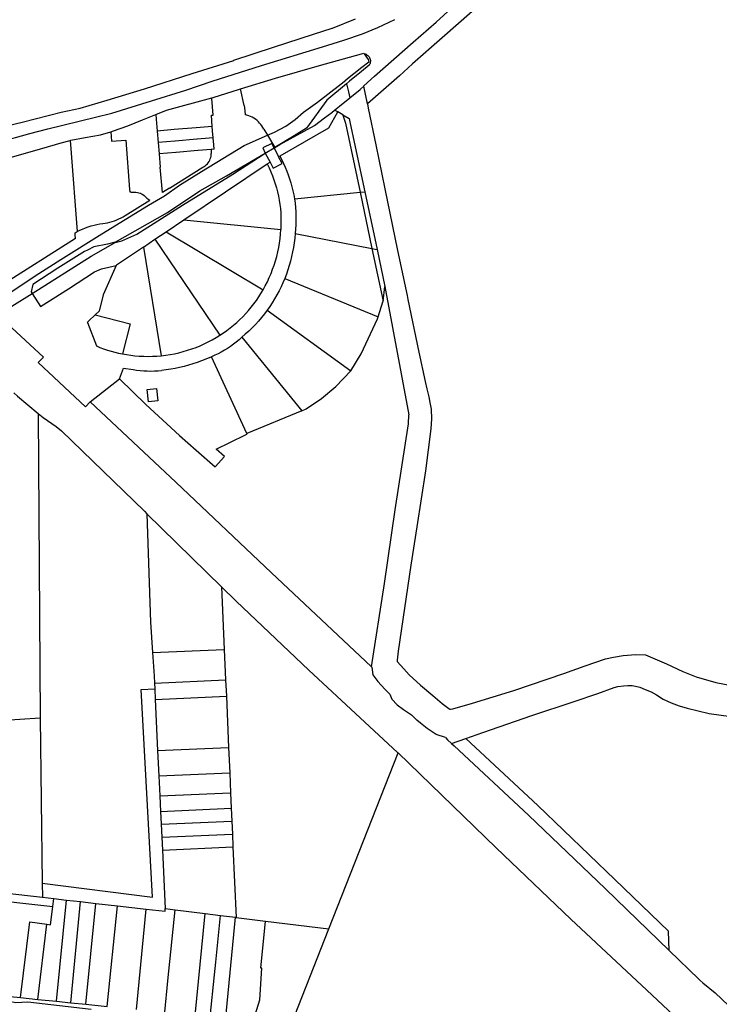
# Model space of a CAD drawing. Header units: inches. Extents: x 210911 to 224988, y 571697 to 586201.
# Tile 158 of 256: x 222473 to 222839, y 575355 to 575871. Entities that reach past the tile are written whole.
import ezdxf

# ---------------------------------------------------------------- set-up
doc = ezdxf.new("R2010")
doc.units = ezdxf.units.IN
doc.header["$MEASUREMENT"] = 0

msp = doc.modelspace()

# ---------------------------------------------------------------- linework, layer by layer
for points in [[(222770.764, 575924.61), (222770.595, 575929.952), (222753.21, 575913.829), (222717.097, 575881.869), (222694.23, 575861.665), (222678.785, 575847.936), (222671.859, 575841.758), (222655.091, 575826.946)], [(222653.171, 575836.357), (222653.191, 575836.377), (222658.76, 575841.549), (222679.069, 575859.413), (222691.164, 575869.853), (222703.23, 575880.829)], [(222449.048, 575798.707), (222458.852, 575805.369), (222461.814, 575806.857), (222478.316, 575811.512), (222487.671, 575813.971), (222512.618, 575820.014), (222521.136, 575822.216), (222542.072, 575828.595), (222560.016, 575834.196), (222573.75, 575838.914), (222599.703, 575847.096), (222631.663, 575856.959), (222642.739, 575860.342), (222652.545, 575863.769), (222660.551, 575866.959), (222669.464, 575871.271)], [(222452.064, 575811.906), (222458.729, 575813.755), (222474.225, 575817.487), (222494.582, 575822.694), (222504.548, 575824.725), (222518.717, 575828.962), (222538.258, 575834.902), (222563.373, 575842.978), (222585.144, 575849.818), (222585.144, 575849.844), (222605.899, 575856.78), (222626.883, 575863.54), (222636.615, 575866.688), (222636.894, 575866.74), (222648.902, 575871.5)], [(222588.584, 575834.846), (222606.946, 575840.41), (222630.04, 575847.141), (222651.967, 575853.27)], [(222653.417, 575853.32), (222655.561, 575850.224), (222655.871, 575848.878), (222652.28, 575846.017), (222643.799, 575839.355)], [(222651.967, 575853.27), (222653.211, 575853.618), (222653.417, 575853.32)], [(222653.417, 575853.32), (222653.928, 575853.191), (222654.415, 575852.992), (222654.87, 575852.727)], [(222654.87, 575852.727), (222655.285, 575852.433), (222655.657, 575852.086), (222655.98, 575851.693), (222656.248, 575851.26), (222656.456, 575850.796), (222656.6, 575850.308), (222656.679, 575849.805), (222656.69, 575849.297), (222656.633, 575848.791), (222656.51, 575848.298), (222656.323, 575847.825), (222656.074, 575847.381)], [(222655.998, 575847.219), (222652.03, 575843.961), (222645.814, 575838.856), (222644.226, 575837.548)], [(222656.074, 575847.381), (222655.998, 575847.219)], [(222602.787, 575810.576), (222606.357, 575812.128), (222612.359, 575815.381), (222617.192, 575818.781), (222621.618, 575822.611), (222628.981, 575827.826), (222641.352, 575837.433), (222643.799, 575839.355)], [(222644.226, 575837.548), (222633.841, 575828.993), (222623.154, 575814.19), (222616.754, 575810.176), (222606.621, 575804.161)], [(222644.226, 575837.548), (222645.232, 575833.299), (222645.959, 575830.226)], [(222573.594, 575830.206), (222574.247, 575830.386), (222588.061, 575834.688), (222588.584, 575834.846)], [(222590.577, 575826.078), (222588.584, 575834.846)], [(222645.959, 575830.226), (222651.413, 575834.557)], [(222651.76, 575834.912), (222651.413, 575834.557)], [(222651.76, 575834.912), (222653.171, 575836.357)], [(222655.091, 575826.946), (222653.171, 575836.357)], [(222544.32, 575821.408), (222549.883, 575823.675), (222573.594, 575830.206)], [(222573.821, 575815.17), (222573.372, 575821.049), (222574.368, 575821.132), (222573.629, 575829.792), (222573.594, 575830.206)], [(222640.42, 575825.828), (222645.959, 575830.226)], [(222590.577, 575826.078), (222590.814, 575823.482), (222591.035, 575821.33)], [(222639.558, 575822.791), (222639.498, 575822.685), (222634.739, 575814.238), (222609.209, 575799.591)], [(222609.274, 575805.628), (222627.427, 575815.664), (222632.724, 575819.629), (222636.523, 575822.502), (222637.933, 575823.705)], [(222637.933, 575823.705), (222640.42, 575825.828)], [(222639.558, 575822.791), (222637.933, 575823.705)], [(222642.24, 575821.279), (222639.558, 575822.791)], [(222655.091, 575826.946), (222655.551, 575824.691), (222659.465, 575805.521), (222664.18, 575782.441), (222670.846, 575750.164), (222675.88, 575726.563), (222676.324, 575724.483), (222681.993, 575696.867), (222685.446, 575681.533), (222686.307, 575677.659), (222687.307, 575673.385), (222687.878, 575670.435), (222688.466, 575666.904), (222688.666, 575661.815), (222688.282, 575656.723), (222685.61, 575634.597), (222681.072, 575605.281), (222677.898, 575585.259), (222671.263, 575540.026), (222670.652, 575535.41), (222670.684, 575534.756), (222670.709, 575534.712), (222674.16, 575530.861), (222676.938, 575527.768), (222682.986, 575522.324), (222689.395, 575516.869), (222694.374, 575512.662), (222697.738, 575509.97), (222698.321, 575509.713), (222698.702, 575509.695), (222699.928, 575509.842), (222710.17, 575512.902), (222731.848, 575519.564), (222757.974, 575528.365), (222769.281, 575532.384), (222779.868, 575536.16), (222784.084, 575537.042), (222789.16, 575537.906), (222795.806, 575538.291), (222800.747, 575538.111), (222811.91, 575533.486), (222820.347, 575529.5), (222827.323, 575526.576), (222837.716, 575523.638), (222850.486, 575521.296)], [(222520.663, 575812.412), (222522.01, 575812.807), (222529.664, 575815.483), (222537.341, 575818.565), (222544.32, 575821.408)], [(222544.32, 575821.408), (222544.516, 575819.02), (222545.03, 575812.765)], [(222596.523, 575818.906), (222595.693, 575819.478), (222594.822, 575819.987), (222593.916, 575820.428), (222592.979, 575820.801), (222592.017, 575821.102), (222591.035, 575821.33)], [(222600.874, 575813.777), (222600.398, 575814.62), (222599.869, 575815.432), (222599.29, 575816.208), (222598.664, 575816.947), (222597.992, 575817.645), (222597.277, 575818.299), (222596.523, 575818.906)], [(222642.24, 575821.279), (222645.575, 575819.4), (222645.961, 575817.596), (222651.903, 575789.848), (222653.806, 575780.966)], [(222642.24, 575821.279), (222642.302, 575821.124), (222643.646, 575816.925), (222651.264, 575780.705)], [(222499.502, 575807.866), (222499.67, 575807.909), (222507.151, 575809.415), (222515.242, 575810.822), (222520.663, 575812.412)], [(222520.663, 575812.412), (222521.055, 575807.382), (222528.532, 575807.973)], [(222573.821, 575815.17), (222565.414, 575814.468), (222565.36, 575814.463), (222553.84, 575813.501), (222553.812, 575813.499), (222545.03, 575812.765)], [(222545.03, 575812.765), (222545.521, 575806.785)], [(222574.286, 575809.188), (222573.994, 575812.912), (222573.821, 575815.17)], [(222600.874, 575813.777), (222602.787, 575810.576)], [(222419.193, 575785.942), (222433.4, 575789.584), (222448.486, 575793.511), (222466.637, 575798.544), (222484.459, 575803.651), (222494.7, 575806.643), (222499.386, 575807.836)], [(222465.331, 575726.446), (222483.016, 575738.117), (222494.559, 575745.358), (222515.948, 575758.865), (222540.428, 575773.91), (222548.732, 575778.875), (222556.627, 575784.372), (222568.145, 575791.51), (222590.473, 575805.225), (222602.787, 575810.576)], [(222499.386, 575807.836), (222499.502, 575807.866)], [(222499.386, 575807.836), (222499.724, 575803.454)], [(222528.532, 575807.973), (222530.55, 575782.115), (222530.639, 575780.972)], [(222574.286, 575809.188), (222565.914, 575808.489), (222565.808, 575808.48), (222554.34, 575807.522), (222554.285, 575807.517), (222545.521, 575806.785)], [(222545.521, 575806.785), (222546.013, 575800.805)], [(222574.756, 575803.206), (222574.574, 575805.521), (222574.286, 575809.188)], [(222602.787, 575810.576), (222606.621, 575804.161)], [(222499.724, 575803.454), (222503.072, 575760.035)], [(222522.973, 575754.412), (222526.419, 575755.169), (222534.25, 575758.776), (222558.288, 575773.817), (222584.54, 575790.238), (222601.591, 575801.219)], [(222523.03, 575754.444), (222550.396, 575770.045), (222567.234, 575781.482), (222581.264, 575789.266), (222601.591, 575801.219)], [(222573.17, 575803.074), (222566.414, 575802.51), (222566.257, 575802.496), (222554.84, 575801.543), (222554.758, 575801.536), (222546.013, 575800.805)], [(222574.756, 575803.206), (222573.17, 575803.074)], [(222573.17, 575803.074), (222573.27, 575801.068)], [(222606.242, 575803.952), (222605.023, 575806.292), (222600.384, 575803.884), (222601.591, 575801.219)], [(222601.591, 575801.219), (222606.195, 575803.926), (222606.213, 575803.936)], [(222601.591, 575801.219), (222604.086, 575796.388)], [(222606.213, 575803.936), (222606.242, 575803.952)], [(222606.213, 575803.936), (222608.622, 575799.224)], [(222606.242, 575803.952), (222606.515, 575804.103)], [(222606.515, 575804.103), (222606.621, 575804.161)], [(222606.621, 575804.161), (222609.274, 575805.628)], [(222546.013, 575800.805), (222546.585, 575793.841)], [(222568.857, 575793.76), (222569.516, 575794.121), (222570.138, 575794.544), (222570.717, 575795.024), (222571.247, 575795.557), (222571.724, 575796.138), (222572.142, 575796.762), (222572.5, 575797.424), (222572.792, 575798.116), (222573.017, 575798.834), (222573.173, 575799.569), (222573.257, 575800.316), (222573.27, 575801.068)], [(222602.653, 575795.493), (222604.086, 575796.388)], [(222604.086, 575796.388), (222605.72, 575793.222), (222610.437, 575795.676), (222608.622, 575799.224)], [(222608.622, 575799.224), (222609.209, 575799.591)], [(222609.209, 575799.591), (222610.223, 575797.678), (222611.176, 575795.734), (222612.067, 575793.76), (222612.895, 575791.76), (222613.66, 575789.734), (222614.36, 575787.685), (222614.995, 575785.615), (222615.563, 575783.526), (222616.066, 575781.42), (222616.502, 575779.299), (222616.87, 575777.165)], [(222551.373, 575782.831), (222547.679, 575780.522), (222546.585, 575793.841)], [(222551.373, 575782.831), (222568.857, 575793.76)], [(222558.934, 575766.254), (222602.631, 575795.538), (222602.653, 575795.493)], [(222602.653, 575795.493), (222603.612, 575793.478), (222604.507, 575791.434), (222605.337, 575789.363), (222606.101, 575787.267), (222606.799, 575785.148), (222607.429, 575783.008), (222607.992, 575780.849), (222608.486, 575778.673), (222608.912, 575776.483), (222609.268, 575774.28)], [(222530.639, 575780.972), (222531.022, 575780.809), (222531.424, 575780.702), (222531.838, 575780.652), (222532.254, 575780.661)], [(222532.254, 575780.661), (222533.05, 575780.708), (222533.847, 575780.675), (222534.637, 575780.564), (222535.412, 575780.375), (222536.164, 575780.11)], [(222616.87, 575777.165), (222651.264, 575780.705)], [(222651.264, 575780.705), (222653.756, 575780.961), (222653.806, 575780.966)], [(222651.264, 575780.705), (222657.467, 575751.194)], [(222653.806, 575780.966), (222660.21, 575750.669)], [(222528.188, 575768.475), (222541.124, 575776.571)], [(222536.164, 575780.11), (222536.838, 575779.795), (222537.48, 575779.418), (222538.085, 575778.983), (222538.646, 575778.494), (222539.159, 575777.955)], [(222539.159, 575777.955), (222539.583, 575777.521), (222540.056, 575777.142), (222540.573, 575776.824), (222541.124, 575776.571)], [(222616.87, 575777.165), (222617.184, 575774.91), (222617.422, 575772.645), (222617.585, 575770.374), (222617.673, 575768.099), (222617.685, 575765.822), (222617.621, 575763.546), (222617.481, 575761.274), (222617.266, 575759.007)], [(222609.268, 575774.28), (222609.504, 575772.091), (222609.677, 575769.896), (222609.788, 575767.697), (222609.836, 575765.495), (222609.821, 575763.294), (222609.744, 575761.093)], [(222516.568, 575764.309), (222517.798, 575764.475), (222519.019, 575764.702), (222520.227, 575764.99), (222521.419, 575765.336), (222522.593, 575765.741)], [(222522.593, 575765.741), (222523.759, 575766.187), (222524.903, 575766.684), (222526.025, 575767.232), (222527.12, 575767.829), (222528.188, 575768.475)], [(222549.672, 575760.003), (222558.934, 575766.254)], [(222558.934, 575766.254), (222609.744, 575761.093)], [(222501.938, 575759.436), (222503.072, 575760.035)], [(222503.072, 575760.035), (222504.483, 575760.729), (222505.916, 575761.378), (222507.368, 575761.982), (222508.839, 575762.54)], [(222508.839, 575762.54), (222510.35, 575763.031), (222511.882, 575763.455), (222513.43, 575763.809), (222514.994, 575764.094), (222516.568, 575764.309)], [(222543.698, 575755.998), (222549.672, 575760.003)], [(222549.672, 575760.003), (222600.466, 575729.58)], [(222600.466, 575729.58), (222601.612, 575731.653), (222602.687, 575733.763), (222603.691, 575735.907), (222604.622, 575738.085), (222605.479, 575740.292), (222606.262, 575742.528), (222606.969, 575744.788), (222607.599, 575747.07), (222608.153, 575749.373), (222608.628, 575751.693), (222609.026, 575754.028), (222609.344, 575756.374), (222609.584, 575758.73), (222609.744, 575761.093)], [(222502.089, 575756.433), (222462.313, 575731.205), (222465.331, 575726.446)], [(222502.089, 575756.433), (222501.994, 575758.324), (222501.938, 575759.436)], [(222537.795, 575751.933), (222543.698, 575755.998)], [(222543.698, 575755.998), (222577.839, 575705.746)], [(222617.266, 575759.007), (222617.046, 575756.582), (222616.752, 575754.165), (222616.384, 575751.758), (222615.942, 575749.364), (222615.427, 575746.984), (222614.84, 575744.621), (222614.18, 575742.277), (222613.449, 575739.954), (222612.647, 575737.655), (222611.775, 575735.382)], [(222617.266, 575759.007), (222657.467, 575751.194)], [(222523.03, 575754.444), (222519.012, 575753.523), (222511.756, 575752.014), (222508.472, 575750.399), (222506.937, 575749.672), (222492.992, 575740.875), (222479.745, 575732.348), (222478.963, 575728.403), (222479.476, 575727.65)], [(222479.476, 575727.65), (222510.301, 575747.187), (222522.973, 575754.412)], [(222522.973, 575754.412), (222523.03, 575754.444)], [(222537.795, 575751.933), (222523.575, 575742.457), (222523.513, 575742.315)], [(222537.795, 575751.933), (222547.117, 575694.997)], [(222657.467, 575751.194), (222663.292, 575723.515)], [(222657.467, 575751.194), (222660.098, 575750.691), (222660.21, 575750.669)], [(222660.21, 575750.669), (222664.257, 575731.216)], [(222483.9, 575720.818), (222498.457, 575730.109), (222512.191, 575738.896), (222515.707, 575740.6), (222523.513, 575742.315)], [(222523.513, 575742.315), (222516.723, 575726.863), (222514.521, 575718.385), (222512.392, 575716.343)], [(222611.775, 575735.382), (222610.855, 575733.201), (222609.869, 575731.048), (222608.818, 575728.927), (222607.703, 575726.838), (222606.525, 575724.785), (222605.285, 575722.768), (222603.984, 575720.79), (222602.624, 575718.852)], [(222611.775, 575735.382), (222660.73, 575715.339)], [(222577.839, 575705.746), (222579.693, 575706.956), (222581.506, 575708.227), (222583.275, 575709.557), (222584.999, 575710.946), (222586.676, 575712.391), (222588.304, 575713.892), (222589.88, 575715.446), (222591.405, 575717.051), (222592.874, 575718.707), (222594.288, 575720.41), (222595.645, 575722.16), (222596.942, 575723.953), (222598.179, 575725.789), (222599.354, 575727.666), (222600.466, 575729.58)], [(222663.292, 575723.515), (222664.257, 575731.216)], [(222664.257, 575731.216), (222676.813, 575663.934)], [(222468.841, 575720.909), (222479.446, 575727.631)], [(222479.446, 575727.631), (222479.476, 575727.65)], [(222479.446, 575727.631), (222483.9, 575720.818)], [(222602.624, 575718.852), (222601.16, 575716.898), (222599.634, 575714.991), (222598.05, 575713.134), (222596.408, 575711.327), (222594.709, 575709.572), (222592.957, 575707.872), (222591.151, 575706.228), (222589.295, 575704.642)], [(222602.624, 575718.852), (222646.357, 575687.11)], [(222660.73, 575715.339), (222663.257, 575723.244)], [(222663.257, 575723.244), (222663.292, 575723.515)], [(222461.648, 575715.982), (222485.476, 575694.289), (222482.638, 575691.432), (222507.436, 575668.196), (222509.919, 575670.731)], [(222508.346, 575712.464), (222509.139, 575713.224), (222512.392, 575716.343)], [(222512.392, 575716.343), (222530.739, 575711.703), (222526.751, 575695.944)], [(222646.357, 575687.11), (222651.806, 575696.04), (222660.389, 575714.251), (222660.73, 575715.339)], [(222508.346, 575712.464), (222508.373, 575712.394), (222513.111, 575700.09)], [(222547.117, 575694.997), (222549.448, 575695.271), (222551.768, 575695.623), (222554.074, 575696.054), (222556.365, 575696.562), (222558.638, 575697.147), (222560.889, 575697.809), (222563.117, 575698.546), (222565.318, 575699.358), (222567.491, 575700.245), (222569.633, 575701.204), (222571.741, 575702.235), (222573.813, 575703.336), (222575.846, 575704.507), (222577.839, 575705.746)], [(222589.295, 575704.642), (222587.877, 575703.38), (222586.415, 575702.169), (222584.913, 575701.008), (222583.371, 575699.901), (222581.791, 575698.848), (222580.176, 575697.851), (222578.527, 575696.91), (222576.847, 575696.027), (222575.137, 575695.203), (222573.399, 575694.439)], [(222589.295, 575704.642), (222620.724, 575666.127)], [(222513.111, 575700.09), (222515.003, 575699.328), (222516.917, 575698.622), (222518.851, 575697.972), (222520.803, 575697.378), (222522.771, 575696.842), (222524.755, 575696.364), (222526.751, 575695.944)], [(222526.751, 575695.944), (222528.922, 575695.555), (222531.105, 575695.236), (222533.296, 575694.985)], [(222533.296, 575694.985), (222535.595, 575694.797), (222537.9, 575694.684), (222540.207, 575694.648), (222542.514, 575694.688), (222544.818, 575694.805), (222547.117, 575694.997)], [(222572.569, 575694.099), (222570.374, 575693.159), (222568.153, 575692.281), (222565.909, 575691.467), (222563.642, 575690.717), (222561.355, 575690.031), (222559.049, 575689.41), (222556.727, 575688.855), (222554.39, 575688.365), (222552.04, 575687.943), (222549.679, 575687.586), (222547.309, 575687.297)], [(222572.569, 575694.099), (222572.984, 575694.267), (222573.399, 575694.439)], [(222591.921, 575654.202), (222573.399, 575694.439)], [(222525.26, 575682.918), (222527.401, 575688.397)], [(222527.401, 575688.397), (222532.309, 575687.763)], [(222532.309, 575687.763), (222534.168, 575687.469), (222536.037, 575687.241), (222537.912, 575687.081), (222539.792, 575686.989), (222541.674, 575686.965), (222543.556, 575687.008), (222545.435, 575687.119), (222547.309, 575687.297)], [(222509.919, 575670.731), (222525.26, 575682.918)], [(222525.26, 575682.918), (222539.081, 575669.442), (222556.633, 575653.092), (222565.446, 575645.407), (222575.395, 575636.757), (222580.292, 575642.18), (222575.879, 575645.945), (222583.045, 575649.473), (222591.681, 575653.602), (222592.104, 575653.804), (222591.921, 575654.202)], [(222620.724, 575666.127), (222623.117, 575667.142), (222631.067, 575672.621), (222638.605, 575678.814), (222646.357, 575687.11)], [(222539.666, 575677.342), (222544.638, 575677.876), (222545.341, 575671.297), (222540.373, 575670.763), (222539.666, 575677.342)], [(222469.823, 575675.602), (222471.73, 575673.794), (222482.594, 575664.739)], [(222509.919, 575670.731), (222554.693, 575628.615), (222604.93, 575581.201), (222657.05, 575531.985)], [(222482.594, 575664.739), (222483.714, 575505.096)], [(222482.594, 575664.739), (222485.184, 575662.581), (222492.107, 575657.804), (222494.896, 575655.592), (222538.242, 575613.452), (222539.592, 575612.128)], [(222620.724, 575666.127), (222591.921, 575654.202)], [(222657.222, 575531.822), (222664.153, 575575.546), (222669.608, 575614.226), (222676.575, 575659.342), (222676.813, 575663.934)], [(222539.592, 575612.128), (222578.713, 575573.769)], [(222539.592, 575612.128), (222541.443, 575555.259), (222542.518, 575539.347)], [(222578.713, 575573.769), (222586.363, 575566.268), (222624.412, 575530.232), (222670.932, 575487.049), (222671.165, 575486.823)], [(222578.713, 575573.769), (222580.146, 575540.992)], [(222542.518, 575539.347), (222580.146, 575540.992)], [(222542.518, 575539.347), (222543.336, 575527.23), (222543.519, 575523.376)], [(222580.146, 575540.992), (222580.845, 575525.008)], [(222657.05, 575531.985), (222657.222, 575531.822)], [(222657.222, 575531.822), (222657.364, 575531.689), (222657.983, 575527.786), (222660.506, 575524.291), (222664.261, 575520.244), (222666.824, 575517.483)], [(222543.519, 575523.376), (222580.845, 575525.008)], [(222543.519, 575523.376), (222543.664, 575520.312)], [(222580.845, 575525.008), (222581.219, 575516.466)], [(222484.762, 575418.429), (222542.474, 575411.103), (222536.645, 575519.976), (222543.664, 575520.312)], [(222543.664, 575520.312), (222543.924, 575514.835)], [(222666.824, 575517.483), (222667.882, 575514.994), (222670.751, 575511.975), (222673.957, 575509.462), (222678.171, 575506.724)], [(222706.614, 575494.397), (222715.541, 575497.511), (222741.295, 575506.346), (222763.474, 575513.739), (222775.922, 575517.899), (222784.386, 575521.018), (222786.409, 575521.542), (222789.248, 575521.948), (222791.558, 575522.149), (222793.776, 575522.075), (222795.583, 575521.786), (222797.898, 575521.169), (222800.703, 575520.096), (222803.826, 575518.745), (222806.649, 575517.293), (222810.158, 575514.916), (222814.198, 575513.099), (222818.539, 575511.458), (222822.653, 575510.311), (222834.169, 575507.503), (222845.612, 575505.841)], [(222543.924, 575514.835), (222581.219, 575516.466)], [(222543.924, 575514.835), (222545.194, 575488.065)], [(222581.219, 575516.466), (222582.39, 575489.691)], [(222413.023, 575499.087), (222430.156, 575501.672), (222483.714, 575505.096)], [(222483.714, 575505.096), (222484.762, 575418.429)], [(222695.99, 575494.878), (222691.234, 575496.455), (222686.381, 575499.608), (222682.947, 575502.437), (222681.051, 575504), (222678.171, 575506.724)], [(222695.99, 575494.878), (222697.104, 575493.691), (222699.144, 575491.791)], [(222699.144, 575491.791), (222706.614, 575494.397)], [(222699.144, 575491.791), (222700.546, 575490.484)], [(222706.614, 575494.397), (222744.339, 575459.248), (222784.747, 575420.436), (222812.89, 575393.253)], [(222545.194, 575488.065), (222582.39, 575489.691)], [(222545.194, 575488.065), (222545.829, 575474.68)], [(222582.39, 575489.691), (222582.975, 575476.304)], [(222634.842, 575394.494), (222671.165, 575486.823)], [(222671.165, 575486.823), (222722.584, 575436.951), (222761.702, 575399.565), (222801.527, 575362.371), (222829.637, 575335.952)], [(222700.546, 575490.484), (222739.499, 575454.19), (222779.801, 575415.481), (222813.224, 575383.196)], [(222545.829, 575474.68), (222582.975, 575476.304)], [(222582.975, 575476.304), (222583.434, 575465.814)], [(222545.829, 575474.68), (222546.327, 575464.192)], [(222546.327, 575464.192), (222583.434, 575465.814)], [(222583.434, 575465.814), (222583.788, 575457.722)], [(222546.327, 575464.192), (222546.711, 575456.101)], [(222546.711, 575456.101), (222583.788, 575457.722)], [(222546.711, 575456.101), (222547.031, 575449.358)], [(222583.788, 575457.722), (222584.083, 575450.977)], [(222547.031, 575449.358), (222584.083, 575450.977)], [(222584.083, 575450.977), (222584.378, 575444.235)], [(222547.031, 575449.358), (222547.351, 575442.616)], [(222547.351, 575442.616), (222584.378, 575444.235)], [(222547.351, 575442.616), (222547.671, 575435.873)], [(222584.378, 575444.235), (222584.673, 575437.491)], [(222547.671, 575435.873), (222584.673, 575437.491)], [(222547.671, 575435.873), (222549.126, 575405.209)], [(222584.673, 575437.491), (222586.287, 575400.563)], [(222442.616, 575415.893), (222484.82, 575411.103)], [(222484.762, 575418.429), (222484.82, 575411.103)], [(222449.705, 575394.858), (222451.085, 575410.634), (222490.328, 575406.18)], [(222484.82, 575411.103), (222490.881, 575410.415)], [(222490.328, 575406.18), (222490.881, 575410.415)], [(222490.881, 575410.415), (222497.48, 575409.666)], [(222492.242, 575356.58), (222497.48, 575409.666)], [(222497.48, 575409.666), (222504.865, 575408.828)], [(222487.229, 575396.995), (222489.093, 575396.727), (222490.328, 575406.18)], [(222499.676, 575355.823), (222504.865, 575408.828)], [(222504.865, 575408.828), (222512.857, 575407.92)], [(222507.593, 575355.016), (222512.857, 575407.92)], [(222512.857, 575407.92), (222524.101, 575406.645)], [(222518.839, 575353.871), (222524.101, 575406.645)], [(222524.101, 575406.645), (222539.206, 575404.93)], [(222534.136, 575352.312), (222539.206, 575404.93)], [(222539.206, 575404.93), (222549.193, 575403.796), (222549.126, 575405.209)], [(222549.126, 575405.209), (222554.375, 575404.553)], [(222550.559, 575367.36), (222554.375, 575404.553)], [(222554.375, 575404.553), (222570.124, 575402.584)], [(222564.793, 575349.189), (222570.124, 575402.584)], [(222570.124, 575402.584), (222578.156, 575401.58)], [(222572.783, 575348.375), (222574.95, 575370.367), (222575.72, 575377.01), (222578.156, 575401.58)], [(222578.156, 575401.58), (222586.091, 575400.588)], [(222580.712, 575346.368), (222586.091, 575400.588)], [(222586.091, 575400.588), (222586.287, 575400.563)], [(222586.287, 575400.563), (222601.77, 575398.628)], [(222593.627, 575341.168), (222598.8, 575357.396), (222599.845, 575373.928), (222599.286, 575373.984), (222601.77, 575398.628)], [(222601.77, 575398.628), (222634.842, 575394.494)], [(222473.36, 575358.504), (222478.165, 575398.297), (222487.229, 575396.995)], [(222482.49, 575357.574), (222487.229, 575396.995)], [(222611.097, 575334.135), (222634.842, 575394.494)], [(222813.224, 575383.196), (222812.89, 575393.253)], [(222813.224, 575383.196), (222828.747, 575368.203), (222829.306, 575367.664)], [(222829.306, 575367.664), (222830.854, 575366.169), (222837.262, 575361.035), (222851.508, 575347.533), (222865.519, 575333.665), (222882.21, 575316.827), (222887.802, 575310.9), (222892.525, 575304.379), (222896.895, 575298.155), (222901.56, 575291.718), (222904.073, 575288.588), (222917.781, 575268.997), (222920.233, 575265.875), (222925.456, 575259.819), (222941.068, 575242.424)], [(222548.979, 575350.8), (222550.559, 575367.36)], [(222510.362, 575352.186), (222477.157, 575356.079), (222470.989, 575355.808), (222452.376, 575359.224), (222452.475, 575360.631)], [(222462.285, 575359.632), (222473.36, 575358.504)], [(222473.36, 575358.504), (222482.49, 575357.574)], [(222482.49, 575357.574), (222492.242, 575356.58)], [(222492.242, 575356.58), (222499.676, 575355.823)], [(222499.676, 575355.823), (222507.593, 575355.016)], [(222507.593, 575355.016), (222518.839, 575353.871)]]:
    msp.add_lwpolyline(points)

doc.saveas('drawing.dxf')
